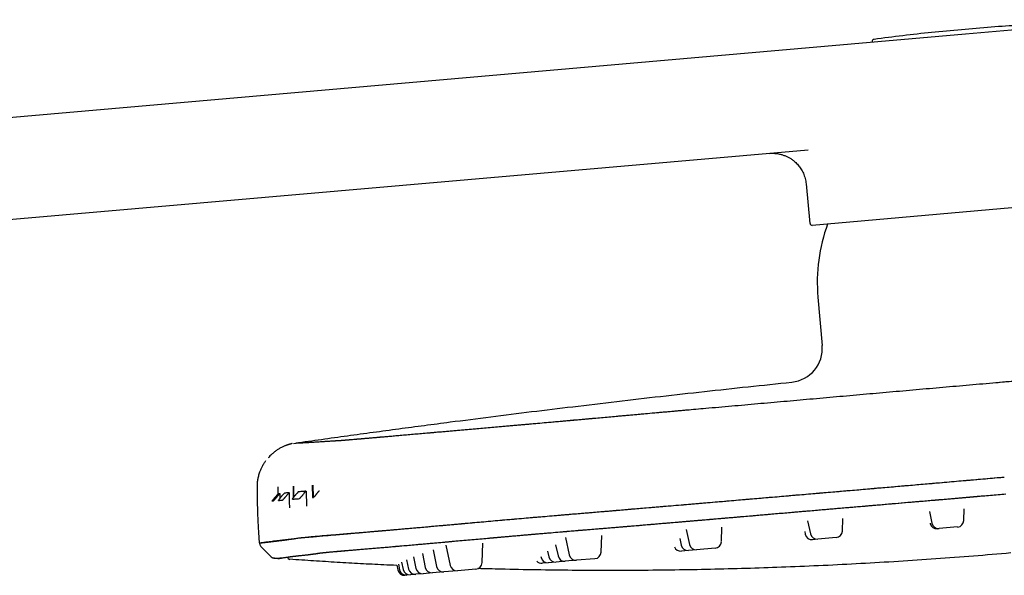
# Model space of a CAD drawing. Header units: millimetres. Extents: x 8 to 1894, y 12 to 2738.
# Tile 155 of 156: x 1639 to 1784, y 2656 to 2738. Entities that reach past the tile are written whole.
import ezdxf

# ---------------------------------------------------------------- set-up
doc = ezdxf.new("R2010")
doc.units = ezdxf.units.MM

msp = doc.modelspace()

# ---------------------------------------------------------------- linework, layer by layer
at = {"color": 7, "linetype": 'Continuous', "lineweight": 30}
for p, q in [((1778.28, 2736), (1802.32, 2738.1)), ((1465.78, 2708.66), (1778.28, 2736)), ((1778.22, 2736.65), (1773.31, 2736.22)), ((1783.13, 2737.08), (1778.22, 2736.65)), ((1764.58, 2734.88), (1764.58, 2734.8)), ((1755.14, 2718.91), (1464.1, 2693.45)), ((1754.86, 2713.91), (1755.42, 2708.09)), ((1805.37, 2712.17), (1755.74, 2707.82)), ((1756.59, 2697.26), (1757.21, 2690.15)), ((1782.77, 2684.68), (1782.78, 2684.68)), ((1679.45, 2675.73), (1679.72, 2675.78)), ((1682.21, 2669.59), (1682.25, 2667.74)), ((1682.37, 2667.75), (1682.34, 2669.59)), ((1677.19, 2668.32), (1677.02, 2668.12)), ((1677.23, 2668.11), (1677.42, 2668.34)), ((1678.1, 2668.4), (1677.95, 2668.22)), ((1678.57, 2668.21), (1678.79, 2668.46)), ((1678.79, 2668.46), (1678.79, 2668.47)), ((1680.13, 2668.58), (1680, 2668.42)), ((1681.04, 2668.4), (1681.28, 2668.68)), ((1681.28, 2668.68), (1681.31, 2668.69)), ((1681.31, 2668.69), (1681.36, 2666.48)), ((1682.25, 2667.74), (1682.37, 2667.75)), ((1772.99, 2665.7), (1773.36, 2663.97)), ((1778.05, 2664.38), (1778.11, 2666.11)), ((1755.07, 2664.34), (1755.48, 2662.4)), ((1760.18, 2662.82), (1760.25, 2664.69)), ((1773.09, 2664), (1773.1, 2663.95)), ((1777.14, 2663.42), (1774.42, 2663.18)), ((1724.7, 2659.71), (1724.78, 2662.15)), ((1737.21, 2663.05), (1737.68, 2660.85)), ((1742.38, 2661.26), (1742.46, 2663.38)), ((1754.65, 2662.75), (1754.73, 2662.34)), ((1774.42, 2663.18), (1774.17, 2663.16)), ((1701.86, 2660.76), (1702.5, 2657.77)), ((1707.19, 2658.18), (1707.29, 2661.03)), ((1718.01, 2660.8), (1718.36, 2659.16)), ((1719.46, 2661.85), (1720, 2659.3)), ((1736.26, 2661.7), (1736.47, 2660.74)), ((1756.55, 2661.62), (1755.8, 2661.55)), ((1759.27, 2661.85), (1756.55, 2661.62)), ((1674.74, 2660.43), (1676.2, 2658.97)), ((1688.09, 2660.02), (1688.65, 2660.07)), ((1698.4, 2659.49), (1698.83, 2657.45)), ((1699.98, 2660.06), (1700.5, 2657.59)), ((1715.83, 2659.09), (1715.87, 2658.94)), ((1716.81, 2659.88), (1716.99, 2659.04)), ((1737.53, 2659.95), (1736.51, 2659.86)), ((1738.75, 2660.06), (1737.53, 2659.95)), ((1741.47, 2660.3), (1738.75, 2660.06)), ((1676.56, 2658.83), (1676.51, 2658.82)), ((1676.56, 2658.83), (1677.21, 2658.78)), ((1694.63, 2657.78), (1694.78, 2657.09)), ((1694.87, 2657.94), (1695.04, 2657.12)), ((1695.35, 2658.22), (1695.58, 2657.16)), ((1696.09, 2658.59), (1696.38, 2657.23)), ((1697.1, 2659.01), (1697.46, 2657.33)), ((1716.93, 2658.15), (1716.05, 2658.07)), ((1718.06, 2658.25), (1716.93, 2658.15)), ((1719.43, 2658.37), (1718.06, 2658.25)), ((1721.07, 2658.51), (1719.43, 2658.37)), ((1723.79, 2658.75), (1721.07, 2658.51)), ((1696.11, 2656.33), (1695.84, 2656.31)), ((1696.64, 2656.37), (1696.11, 2656.33)), ((1697.44, 2656.45), (1696.64, 2656.37)), ((1698.53, 2656.54), (1697.44, 2656.45)), ((1699.9, 2656.66), (1698.53, 2656.54)), ((1701.57, 2656.81), (1699.9, 2656.66)), ((1703.56, 2656.98), (1701.57, 2656.81)), ((1706.28, 2657.22), (1703.56, 2656.98))]:
    msp.add_line(p, q, dxfattribs=at)
for centre, radius, start, end in [((1802.75, 2456.31), 281.45, 92.258, 93.9967), ((1802.75, 2456.31), 281.45, 96.0033, 97.742), ((1764.87, 2734.9), 0.3, 97.742, 185), ((1755.72, 2708.12), 0.3, 185.5, 275), ((1781.49, 2699.43), 25, 159.906, 185), ((1752.23, 2689.71), 5, 275.8935, 5), ((1802.6, 2670.16), 125.47, 180.3867, 180.8711), ((1819.51, 2670.74), 140.14, 180.5407, 181.2476), ((1820.14, 2670.76), 140.7, 180.5452, 181.2096), ((1804.64, 2670.23), 127.24, 180.852, 181.1818), ((1814.63, 2670.55), 135.85, 180.881, 181.8108), ((1774.08, 2664.15), 1, 192, 275), ((1774.33, 2664.18), 1, 192, 275), ((1777.05, 2664.41), 1, 275, 358), ((1755.71, 2662.55), 1, 192, 275), ((1756.46, 2662.61), 1, 192, 275), ((1759.18, 2662.85), 1, 275, 358), ((1736.42, 2660.86), 1, 201.1151, 275), ((1737.44, 2660.95), 1, 192, 275), ((1738.66, 2661.06), 1, 192, 275), ((1741.38, 2661.29), 1, 275, 358), ((1719.34, 2659.36), 1, 192, 275), ((1720.98, 2659.51), 1, 192, 275), ((1723.7, 2659.75), 1, 275, 358), ((1678.95, 2659.05), 0.4, 189.4345, 266.0961), ((1703.47, 2657.98), 1, 192, 275), ((1706.19, 2658.21), 1, 275, 358), ((1715.96, 2659.07), 1, 221.9797, 275), ((1716.84, 2659.15), 1, 192, 275), ((1717.97, 2659.24), 1, 192, 275), ((1695.76, 2657.3), 1, 192, 275), ((1696.02, 2657.32), 1, 192, 275), ((1696.55, 2657.37), 1, 192, 275), ((1697.36, 2657.44), 1, 192, 275), ((1698.44, 2657.54), 1, 192, 275), ((1699.81, 2657.66), 1, 192, 275), ((1701.48, 2657.8), 1, 192, 275)]:
    msp.add_arc(centre, radius, start, end, dxfattribs=at)
msp.add_ellipse((1682.08, 2668.21), major_axis=(-0.044, 0.497), ratio=0.996043, start_param=3.408672, end_param=3.696509, dxfattribs=at)
for points, knots in [([(1749.45, 2718.42), (1749.56, 2718.42), (1749.77, 2718.44), (1750.08, 2718.43), (1750.37, 2718.41), (1750.66, 2718.38), (1751, 2718.31), (1751.38, 2718.21), (1751.81, 2718.05), (1752.15, 2717.89), (1752.41, 2717.75), (1752.59, 2717.64), (1752.79, 2717.51), (1753, 2717.35), (1753.22, 2717.16), (1753.46, 2716.94), (1753.68, 2716.69), (1753.9, 2716.42), (1754.09, 2716.14), (1754.28, 2715.83), (1754.45, 2715.49), (1754.59, 2715.12), (1754.72, 2714.73), (1754.81, 2714.33), (1754.84, 2714.05), (1754.86, 2713.91)], [0, 0, 0, 0, 0.042388, 0.081852, 0.119571, 0.156408, 0.192237, 0.2506, 0.309611, 0.369159, 0.394789, 0.421382, 0.451559, 0.485469, 0.523078, 0.564317, 0.609075, 0.651003, 0.695358, 0.741963, 0.790601, 0.841022, 0.892939, 0.946043, 1, 1, 1, 1]), ([(1782.78, 2684.68), (1784.09, 2684.8), (1786.69, 2685.03), (1790.6, 2685.36), (1794.5, 2685.7), (1798.41, 2686.04), (1802.29, 2686.38), (1806.15, 2686.71), (1809.98, 2687.04), (1813.81, 2687.37), (1817.64, 2687.7), (1821.47, 2688.03), (1825.3, 2688.36), (1829.13, 2688.69), (1832.34, 2688.96), (1834.94, 2689.19), (1836.94, 2689.36), (1838.94, 2689.53), (1840.93, 2689.7), (1842.92, 2689.87), (1844.65, 2690.01), (1846.13, 2690.14), (1847.35, 2690.24), (1848.55, 2690.35), (1849.75, 2690.45), (1850.94, 2690.55), (1852.12, 2690.65), (1853.32, 2690.76), (1854.54, 2690.86), (1855.79, 2690.97), (1857.01, 2691.08), (1858.21, 2691.18), (1859.41, 2691.29), (1860.61, 2691.39), (1861.8, 2691.5), (1862.97, 2691.6), (1864.1, 2691.7), (1865.21, 2691.8), (1866.27, 2691.89), (1867.28, 2691.98), (1868.23, 2692.06), (1869.15, 2692.14), (1870.04, 2692.22), (1870.91, 2692.3), (1871.75, 2692.37), (1872.58, 2692.44), (1873.36, 2692.51), (1874.1, 2692.58), (1874.81, 2692.64), (1875.45, 2692.69), (1876.04, 2692.75), (1876.58, 2692.79), (1877.07, 2692.84), (1877.52, 2692.88), (1877.94, 2692.92), (1878.32, 2692.95), (1878.66, 2692.98), (1878.96, 2693.01), (1879.21, 2693.04), (1879.41, 2693.06), (1879.59, 2693.08), (1879.75, 2693.1), (1879.89, 2693.12), (1880.03, 2693.13), (1880.32, 2693.17), (1880.77, 2693.22), (1881.3, 2693.28), (1881.81, 2693.34), (1882.29, 2693.39), (1882.74, 2693.44), (1883.19, 2693.48), (1883.62, 2693.53), (1884.03, 2693.58), (1884.28, 2693.61), (1884.4, 2693.63)], [0, 0, 0, 0, 0.021081, 0.042158, 0.063234, 0.084312, 0.105396, 0.126113, 0.146841, 0.167586, 0.188354, 0.209143, 0.22995, 0.250768, 0.271588, 0.282493, 0.293399, 0.304304, 0.315211, 0.326121, 0.337034, 0.343792, 0.350541, 0.35728, 0.364012, 0.370744, 0.377484, 0.384242, 0.391687, 0.399135, 0.406573, 0.41399, 0.421381, 0.429206, 0.437027, 0.444853, 0.452692, 0.460555, 0.468441, 0.475888, 0.483334, 0.490769, 0.498179, 0.505563, 0.513386, 0.521212, 0.529048, 0.536904, 0.544787, 0.552671, 0.560085, 0.567474, 0.574828, 0.582138, 0.589403, 0.597081, 0.604742, 0.612395, 0.620047, 0.627707, 0.635378, 0.644433, 0.653499, 0.662568, 0.671635, 0.706084, 0.74053, 0.774971, 0.809408, 0.843842, 0.878273, 0.918851, 0.959429, 1, 1, 1, 1]), ([(1782.78, 2684.68), (1783.62, 2684.76), (1785.29, 2684.9), (1787.76, 2685.12), (1790.19, 2685.33), (1792.58, 2685.54), (1794.91, 2685.74), (1797.19, 2685.94), (1799.4, 2686.13), (1801.58, 2686.31), (1803.73, 2686.5), (1805.85, 2686.68), (1807.94, 2686.86), (1809.98, 2687.04), (1811.98, 2687.21), (1813.94, 2687.38), (1815.86, 2687.55), (1817.25, 2687.67), (1818.16, 2687.74), (1818.61, 2687.78), (1819.09, 2687.82), (1819.6, 2687.87), (1820.12, 2687.91), (1820.87, 2687.98), (1821.84, 2688.06), (1823.33, 2688.19), (1825.11, 2688.34), (1827.08, 2688.51), (1828.93, 2688.67), (1830.68, 2688.82), (1832.38, 2688.97), (1834.05, 2689.11), (1835.69, 2689.25), (1837.28, 2689.38), (1838.84, 2689.52), (1840.3, 2689.64), (1841.66, 2689.76), (1842.89, 2689.86), (1843.72, 2689.93), (1844.16, 2689.97), (1844.29, 2689.98), (1844.41, 2689.99), (1844.53, 2690), (1844.65, 2690.01), (1844.77, 2690.02), (1845.36, 2690.07), (1846.4, 2690.16), (1847.88, 2690.29), (1849.32, 2690.41), (1850.73, 2690.53), (1852.09, 2690.65), (1853.28, 2690.75), (1854.29, 2690.84), (1855.14, 2690.91), (1855.99, 2690.99), (1856.84, 2691.06), (1857.71, 2691.14), (1858.57, 2691.21), (1859.56, 2691.3), (1860.67, 2691.4), (1861.87, 2691.5), (1863.03, 2691.6), (1864.16, 2691.7), (1865.25, 2691.8), (1866.29, 2691.89), (1867.28, 2691.98), (1868.22, 2692.06), (1869.13, 2692.14), (1870.01, 2692.22), (1870.87, 2692.29), (1871.72, 2692.37), (1872.54, 2692.44), (1873.32, 2692.51), (1874.06, 2692.57), (1874.76, 2692.63), (1875.39, 2692.69), (1875.95, 2692.74), (1876.46, 2692.78), (1876.83, 2692.82), (1877.1, 2692.84), (1877.27, 2692.86), (1877.44, 2692.87), (1877.6, 2692.89), (1877.75, 2692.9), (1877.99, 2692.92), (1878.29, 2692.95), (1878.63, 2692.98), (1878.89, 2693.01), (1879.09, 2693.03), (1879.25, 2693.04), (1879.35, 2693.05), (1879.41, 2693.06), (1879.43, 2693.06), (1879.43, 2693.06), (1879.44, 2693.06), (1879.45, 2693.06), (1879.45, 2693.06), (1879.47, 2693.07), (1879.49, 2693.07), (1879.52, 2693.07), (1879.55, 2693.08), (1879.58, 2693.08), (1879.63, 2693.08), (1879.67, 2693.09), (1879.72, 2693.1), (1879.77, 2693.1), (1879.83, 2693.11), (1879.88, 2693.12), (1879.95, 2693.12), (1880.01, 2693.13), (1880.07, 2693.14), (1880.11, 2693.14), (1880.13, 2693.15), (1880.14, 2693.15), (1880.15, 2693.15), (1880.15, 2693.15), (1880.16, 2693.15), (1880.17, 2693.15), (1880.36, 2693.17), (1880.72, 2693.22), (1881.25, 2693.28), (1881.76, 2693.33), (1882.21, 2693.38), (1882.48, 2693.41), (1882.59, 2693.42)], [0, 0, 0, 0, 0.016297, 0.032315, 0.048055, 0.063516, 0.078698, 0.093339, 0.10771, 0.121812, 0.135645, 0.149483, 0.16304, 0.176316, 0.189313, 0.202033, 0.214477, 0.226649, 0.229284, 0.232212, 0.235385, 0.238761, 0.242137, 0.245496, 0.253347, 0.261103, 0.274718, 0.288032, 0.299667, 0.311065, 0.322226, 0.333152, 0.343842, 0.354297, 0.364515, 0.374495, 0.38308, 0.391479, 0.398717, 0.39952, 0.400322, 0.401122, 0.40192, 0.402716, 0.40351, 0.404303, 0.414374, 0.424259, 0.433966, 0.443501, 0.452874, 0.462096, 0.468227, 0.474295, 0.480305, 0.486461, 0.492913, 0.499413, 0.505872, 0.515391, 0.524836, 0.534221, 0.543563, 0.552877, 0.562178, 0.570947, 0.579726, 0.588525, 0.597353, 0.606219, 0.615604, 0.624958, 0.634291, 0.643612, 0.652932, 0.662261, 0.670486, 0.678732, 0.687009, 0.69027, 0.693537, 0.696811, 0.700091, 0.70338, 0.706676, 0.715619, 0.724662, 0.733815, 0.739922, 0.746086, 0.751559, 0.753983, 0.754301, 0.754619, 0.754938, 0.755256, 0.755575, 0.755894, 0.757263, 0.758962, 0.760993, 0.763355, 0.766049, 0.769074, 0.772432, 0.776045, 0.779977, 0.784229, 0.788801, 0.79309, 0.797627, 0.801825, 0.802308, 0.802794, 0.803282, 0.803772, 0.804265, 0.804761, 0.805258, 0.845584, 0.886198, 0.927076, 0.968194, 1, 1, 1, 1]), ([(1679.72, 2675.78), (1681, 2675.96), (1683.55, 2676.32), (1687.37, 2676.85), (1691.16, 2677.37), (1694.94, 2677.88), (1698.71, 2678.38), (1703.22, 2678.97), (1708.48, 2679.65), (1714.48, 2680.4), (1720.66, 2681.15), (1726.98, 2681.9), (1733.44, 2682.65), (1739.88, 2683.37), (1746.31, 2684.07), (1750.6, 2684.51), (1752.74, 2684.74)], [0, 0, 0, 0, 0.0527687, 0.1050761, 0.157056, 0.2088424, 0.2605694, 0.3123708, 0.3942075, 0.4765662, 0.5592159, 0.6478246, 0.7362144, 0.8242923, 0.9121773, 1, 1, 1, 1]), ([(1679.72, 2675.78), (1679.72, 2675.78), (1679.73, 2675.78), (1679.8, 2675.78), (1679.91, 2675.78), (1680.07, 2675.79), (1680.28, 2675.8), (1680.52, 2675.81), (1680.81, 2675.83), (1681.14, 2675.84), (1681.49, 2675.86), (1681.88, 2675.88), (1682.28, 2675.91), (1682.71, 2675.94), (1683.18, 2675.97), (1683.68, 2676), (1684.22, 2676.04), (1684.77, 2676.07), (1685.24, 2676.1), (1685.52, 2676.12), (1685.64, 2676.12), (1685.77, 2676.13), (1685.9, 2676.14), (1686.05, 2676.15), (1686.22, 2676.16), (1686.43, 2676.17), (1686.68, 2676.19), (1686.96, 2676.21), (1687.29, 2676.24), (1687.66, 2676.27), (1688.09, 2676.31), (1688.57, 2676.35), (1689.1, 2676.39), (1689.68, 2676.44), (1690.3, 2676.5), (1690.96, 2676.55), (1691.65, 2676.61), (1692.36, 2676.68), (1693.1, 2676.74), (1693.88, 2676.81), (1694.71, 2676.88), (1695.6, 2676.96), (1696.54, 2677.04), (1697.52, 2677.13), (1698.54, 2677.22), (1699.6, 2677.31), (1700.67, 2677.4), (1701.74, 2677.49), (1702.82, 2677.59), (1703.92, 2677.68), (1705.05, 2677.78), (1706.16, 2677.88), (1707.27, 2677.98), (1708.35, 2678.07), (1709.46, 2678.17), (1710.59, 2678.27), (1711.73, 2678.37), (1712.89, 2678.47), (1714.09, 2678.58), (1715.35, 2678.69), (1716.67, 2678.81), (1718, 2678.92), (1719.33, 2679.04), (1720.95, 2679.19), (1722.84, 2679.36), (1725, 2679.55), (1727.17, 2679.75), (1729.35, 2679.94), (1731.74, 2680.16), (1734.37, 2680.39), (1737.22, 2680.65), (1740.4, 2680.93), (1743.9, 2681.24), (1747.73, 2681.58), (1751.56, 2681.92), (1755.42, 2682.26), (1759.31, 2682.61), (1763.22, 2682.96), (1767.13, 2683.3), (1771.04, 2683.65), (1774.95, 2684), (1778.87, 2684.34), (1781.48, 2684.57), (1782.78, 2684.68)], [0, 0, 0, 0, 0.031051, 0.062105, 0.093161, 0.124219, 0.155279, 0.185783, 0.216288, 0.246792, 0.277293, 0.304524, 0.331755, 0.358987, 0.386221, 0.413458, 0.440697, 0.467941, 0.495188, 0.50097, 0.506753, 0.512536, 0.518315, 0.524088, 0.529851, 0.535277, 0.5407, 0.546123, 0.551553, 0.556995, 0.562787, 0.568618, 0.574485, 0.58038, 0.586295, 0.592224, 0.597806, 0.603369, 0.608921, 0.614466, 0.62001, 0.625897, 0.631807, 0.637735, 0.643672, 0.649607, 0.65553, 0.661097, 0.66665, 0.672195, 0.677737, 0.683283, 0.688332, 0.693398, 0.698478, 0.703566, 0.708655, 0.713739, 0.718811, 0.724379, 0.729944, 0.735514, 0.741093, 0.74668, 0.755608, 0.764534, 0.773457, 0.782379, 0.791302, 0.802986, 0.81467, 0.826353, 0.841992, 0.857619, 0.873229, 0.888822, 0.90472, 0.920609, 0.936491, 0.952368, 0.968244, 0.98412, 1, 1, 1, 1]), ([(1679.72, 2675.78), (1679.72, 2675.78), (1679.72, 2675.78), (1679.74, 2675.78), (1679.76, 2675.78), (1679.8, 2675.78), (1679.84, 2675.78), (1679.89, 2675.79), (1679.95, 2675.79), (1680.02, 2675.79), (1680.1, 2675.79), (1680.19, 2675.8), (1680.28, 2675.8), (1680.37, 2675.81), (1680.47, 2675.81), (1680.58, 2675.82), (1680.69, 2675.82), (1680.8, 2675.83), (1680.91, 2675.83), (1681, 2675.84), (1681.06, 2675.84), (1681.1, 2675.84), (1681.11, 2675.84), (1681.12, 2675.84), (1681.13, 2675.84), (1681.14, 2675.84), (1681.15, 2675.84), (1681.18, 2675.85), (1681.3, 2675.85), (1681.52, 2675.86), (1681.85, 2675.88), (1682.21, 2675.9), (1682.6, 2675.93), (1683.02, 2675.96), (1683.48, 2675.99), (1683.98, 2676.02), (1684.49, 2676.06), (1684.91, 2676.08), (1685.19, 2676.1), (1685.31, 2676.11), (1685.36, 2676.11), (1685.37, 2676.11), (1685.38, 2676.11), (1685.38, 2676.11), (1685.39, 2676.11), (1685.39, 2676.11), (1685.4, 2676.11), (1685.43, 2676.11), (1685.48, 2676.12), (1685.55, 2676.12), (1685.62, 2676.12), (1685.69, 2676.13), (1685.75, 2676.13), (1685.81, 2676.13), (1685.86, 2676.14), (1685.91, 2676.14), (1685.95, 2676.14), (1685.99, 2676.14), (1686.02, 2676.14), (1686.06, 2676.15), (1686.08, 2676.15), (1686.11, 2676.15), (1686.12, 2676.15), (1686.14, 2676.15), (1686.16, 2676.15), (1686.19, 2676.15), (1686.23, 2676.16), (1686.34, 2676.16), (1686.48, 2676.17), (1686.64, 2676.19), (1686.76, 2676.2), (1686.89, 2676.21), (1687.04, 2676.22), (1687.18, 2676.23), (1687.34, 2676.24), (1687.51, 2676.26), (1687.76, 2676.28), (1688.12, 2676.31), (1688.61, 2676.35), (1689.15, 2676.4), (1689.73, 2676.45), (1690.35, 2676.5), (1691, 2676.56), (1691.68, 2676.62), (1692.39, 2676.68), (1693.13, 2676.74), (1693.91, 2676.81), (1694.74, 2676.88), (1695.62, 2676.96), (1696.56, 2677.04), (1697.53, 2677.13), (1698.53, 2677.21), (1699.57, 2677.3), (1700.62, 2677.4), (1701.68, 2677.49), (1702.75, 2677.58), (1703.86, 2677.68), (1705, 2677.78), (1706.13, 2677.88), (1707.25, 2677.98), (1708.33, 2678.07), (1709.41, 2678.16), (1710.49, 2678.26), (1711.59, 2678.36), (1712.72, 2678.46), (1713.89, 2678.56), (1715.09, 2678.67), (1716.33, 2678.78), (1717.45, 2678.88), (1718.45, 2678.97), (1719.28, 2679.04), (1719.86, 2679.09), (1720.18, 2679.12), (1720.28, 2679.13), (1720.38, 2679.14), (1720.49, 2679.15), (1720.59, 2679.16), (1720.97, 2679.19), (1721.65, 2679.25), (1722.65, 2679.34), (1723.68, 2679.44), (1724.75, 2679.53), (1725.85, 2679.63), (1726.98, 2679.73), (1728.15, 2679.84), (1729.35, 2679.94), (1730.59, 2680.06), (1731.87, 2680.17), (1733.18, 2680.29), (1734.53, 2680.41), (1735.69, 2680.51), (1736.64, 2680.6), (1737.21, 2680.65), (1737.54, 2680.68), (1737.63, 2680.68)], [0, 0, 0, 0, 0.01731, 0.0344, 0.051272, 0.067924, 0.084356, 0.100568, 0.11656, 0.133897, 0.150967, 0.16777, 0.184305, 0.200573, 0.216572, 0.232305, 0.24777, 0.26297, 0.277905, 0.286973, 0.295942, 0.297062, 0.298181, 0.299298, 0.300414, 0.301528, 0.302641, 0.303807, 0.311109, 0.340662, 0.371056, 0.401316, 0.431445, 0.461443, 0.491299, 0.523961, 0.556416, 0.58479, 0.597216, 0.602671, 0.605069, 0.605338, 0.605607, 0.605876, 0.606145, 0.606414, 0.606683, 0.606952, 0.611324, 0.61544, 0.619299, 0.622902, 0.626248, 0.629339, 0.632174, 0.634607, 0.636815, 0.638797, 0.640554, 0.642085, 0.643391, 0.644471, 0.644792, 0.645532, 0.646437, 0.64734, 0.648242, 0.651768, 0.658006, 0.661143, 0.664262, 0.667364, 0.67045, 0.673521, 0.676577, 0.679619, 0.682647, 0.689943, 0.697194, 0.704409, 0.711596, 0.718764, 0.725921, 0.732665, 0.739413, 0.74617, 0.752944, 0.75974, 0.766945, 0.774122, 0.781277, 0.788421, 0.795561, 0.802709, 0.809463, 0.816243, 0.823057, 0.829916, 0.836831, 0.843169, 0.849396, 0.85533, 0.861262, 0.867264, 0.873332, 0.879471, 0.885852, 0.892318, 0.898872, 0.903248, 0.907665, 0.911587, 0.912103, 0.91262, 0.913137, 0.913655, 0.914173, 0.914692, 0.919522, 0.924543, 0.929755, 0.935159, 0.940755, 0.946437, 0.952303, 0.958353, 0.964587, 0.971003, 0.977602, 0.984384, 0.991358, 0.995027, 0.99862, 1, 1, 1, 1]), ([(1679.24, 2675.69), (1679.23, 2675.69), (1679.21, 2675.68), (1679.18, 2675.67), (1679.13, 2675.66), (1679.07, 2675.65), (1679.02, 2675.63), (1678.96, 2675.62), (1678.89, 2675.6), (1678.83, 2675.58), (1678.76, 2675.56), (1678.68, 2675.54), (1678.61, 2675.51), (1678.55, 2675.49), (1678.51, 2675.48), (1678.44, 2675.46), (1678.35, 2675.42), (1678.23, 2675.37), (1678.06, 2675.3), (1677.87, 2675.22), (1677.66, 2675.11), (1677.38, 2674.97), (1677.05, 2674.76), (1676.73, 2674.53), (1676.48, 2674.33), (1676.29, 2674.16), (1676.08, 2673.97), (1675.89, 2673.78), (1675.78, 2673.64), (1675.73, 2673.59)], [0, 0, 0, 0, 0.034715, 0.109355, 0.177029, 0.237764, 0.291602, 0.338599, 0.378843, 0.412474, 0.439738, 0.461099, 0.477531, 0.484541, 0.491232, 0.500218, 0.513825, 0.534611, 0.561343, 0.594104, 0.629525, 0.665072, 0.735159, 0.805453, 0.841995, 0.878946, 0.920331, 0.967136, 1, 1, 1, 1]), ([(1674.13, 2669.3), (1674.13, 2669.48), (1674.14, 2669.84), (1674.21, 2670.4), (1674.32, 2670.96), (1674.48, 2671.48), (1674.67, 2671.96), (1674.88, 2672.39), (1675.12, 2672.81), (1675.31, 2673.07), (1675.4, 2673.2)], [0, 0, 0, 0, 0.129811, 0.26328, 0.400054, 0.539708, 0.653195, 0.767939, 0.883645, 1, 1, 1, 1]), ([(1680.38, 2661.82), (1680.39, 2661.82), (1680.4, 2661.82), (1680.42, 2661.83), (1680.43, 2661.83), (1680.43, 2661.83), (1680.44, 2661.83), (1680.44, 2661.83), (1680.44, 2661.83), (1680.44, 2661.83), (1680.45, 2661.83), (1680.45, 2661.83), (1680.46, 2661.83), (1680.47, 2661.83), (1680.48, 2661.83), (1680.49, 2661.84), (1680.51, 2661.84), (1680.54, 2661.84), (1680.57, 2661.84), (1680.6, 2661.85), (1680.64, 2661.85), (1680.69, 2661.85), (1680.76, 2661.86), (1680.83, 2661.87), (1680.92, 2661.87), (1681.02, 2661.88), (1681.14, 2661.89), (1681.27, 2661.9), (1681.43, 2661.92), (1681.6, 2661.93), (1681.79, 2661.95), (1681.99, 2661.97), (1682.21, 2661.98), (1682.44, 2662), (1682.7, 2662.03), (1682.98, 2662.05), (1683.28, 2662.08), (1683.61, 2662.11), (1683.95, 2662.14), (1684.33, 2662.17), (1684.73, 2662.2), (1685.17, 2662.24), (1685.66, 2662.28), (1686.2, 2662.33), (1686.78, 2662.38), (1687.4, 2662.43), (1688.06, 2662.49), (1688.75, 2662.55), (1689.44, 2662.61), (1690.14, 2662.67), (1690.79, 2662.73), (1691.39, 2662.78), (1691.9, 2662.82), (1692.25, 2662.86), (1692.45, 2662.87), (1692.51, 2662.88), (1692.56, 2662.88), (1692.62, 2662.89), (1692.67, 2662.89), (1692.73, 2662.9), (1693.07, 2662.93), (1693.71, 2662.98), (1694.67, 2663.07), (1695.63, 2663.15), (1696.61, 2663.24), (1697.6, 2663.32), (1698.59, 2663.41), (1699.6, 2663.5), (1700.62, 2663.59), (1701.65, 2663.68), (1702.57, 2663.76), (1703.37, 2663.84), (1703.88, 2663.88), (1704.23, 2663.91), (1704.41, 2663.93), (1704.58, 2663.95), (1704.76, 2663.96), (1704.94, 2663.98), (1705.5, 2664.03), (1706.45, 2664.11), (1707.8, 2664.23), (1709.17, 2664.35), (1710.55, 2664.48), (1711.95, 2664.6), (1713.29, 2664.71), (1714.59, 2664.83), (1715.84, 2664.93), (1717.22, 2665.05), (1718.26, 2665.14), (1718.96, 2665.2), (1719.18, 2665.22), (1719.39, 2665.24), (1719.61, 2665.25), (1719.83, 2665.27), (1720.65, 2665.34), (1722.08, 2665.46), (1724.12, 2665.63), (1726.16, 2665.81), (1728.18, 2665.98), (1730.19, 2666.15), (1732.57, 2666.35), (1735.31, 2666.58), (1738.41, 2666.84), (1741.37, 2667.09), (1744.2, 2667.33), (1746.9, 2667.57), (1749.58, 2667.79), (1752.24, 2668.02), (1754.86, 2668.25), (1757.46, 2668.47), (1760.05, 2668.69), (1762.62, 2668.91), (1765.17, 2669.13), (1767.69, 2669.35), (1770.19, 2669.57), (1772.8, 2669.79), (1775.53, 2670.03), (1778.38, 2670.28), (1781.2, 2670.53), (1783.07, 2670.69), (1784, 2670.77)], [0, 0, 0, 0, 0.001355, 0.003648, 0.003905, 0.004161, 0.004417, 0.004673, 0.004929, 0.005185, 0.00544, 0.005615, 0.006096, 0.006842, 0.007726, 0.008818, 0.010119, 0.011955, 0.01409, 0.016526, 0.019261, 0.022296, 0.026052, 0.030184, 0.034693, 0.039582, 0.044848, 0.05039, 0.056298, 0.062572, 0.069211, 0.075131, 0.081314, 0.08776, 0.094468, 0.101438, 0.108671, 0.115731, 0.123025, 0.130553, 0.138317, 0.146318, 0.155062, 0.164074, 0.173352, 0.182894, 0.192697, 0.20276, 0.211826, 0.221087, 0.230543, 0.236892, 0.243326, 0.249061, 0.249709, 0.250358, 0.251007, 0.251658, 0.252309, 0.252961, 0.253614, 0.264418, 0.275069, 0.28557, 0.29592, 0.306116, 0.316156, 0.326039, 0.33602, 0.345833, 0.35548, 0.361758, 0.367965, 0.369579, 0.371188, 0.372792, 0.374392, 0.375987, 0.377577, 0.389464, 0.401297, 0.413073, 0.424789, 0.436441, 0.448025, 0.458163, 0.468249, 0.478288, 0.491471, 0.493191, 0.49491, 0.496628, 0.498344, 0.500059, 0.501773, 0.517938, 0.534, 0.549963, 0.565832, 0.581614, 0.597306, 0.62177, 0.645972, 0.669915, 0.69111, 0.71216, 0.733045, 0.753712, 0.774122, 0.794312, 0.814354, 0.834304, 0.854125, 0.873739, 0.893083, 0.912173, 0.934433, 0.956513, 0.978391, 1, 1, 1, 1]), ([(1681.64, 2661.96), (1681.71, 2661.97), (1681.88, 2661.99), (1682.21, 2662.02), (1682.62, 2662.05), (1683.07, 2662.09), (1683.56, 2662.13), (1684.09, 2662.17), (1684.68, 2662.22), (1685.32, 2662.27), (1686.01, 2662.33), (1686.73, 2662.39), (1687.5, 2662.45), (1688.29, 2662.52), (1689.11, 2662.59), (1689.93, 2662.66), (1690.79, 2662.73), (1691.68, 2662.81), (1692.62, 2662.89), (1693.62, 2662.97), (1694.66, 2663.07), (1695.74, 2663.16), (1696.86, 2663.26), (1698.01, 2663.36), (1699.16, 2663.46), (1700.32, 2663.57), (1701.48, 2663.67), (1702.66, 2663.77), (1703.86, 2663.88), (1705.11, 2663.99), (1706.4, 2664.11), (1707.73, 2664.23), (1709.09, 2664.35), (1710.48, 2664.47), (1711.89, 2664.59), (1713.29, 2664.72), (1714.68, 2664.84), (1716.06, 2664.95), (1717.44, 2665.07), (1718.83, 2665.19), (1720.5, 2665.33), (1722.44, 2665.49), (1724.66, 2665.68), (1726.89, 2665.86), (1729.12, 2666.05), (1731.57, 2666.26), (1734.26, 2666.49), (1737.18, 2666.73), (1740.43, 2667.01), (1744.02, 2667.32), (1747.95, 2667.66), (1751.88, 2668), (1755.84, 2668.34), (1759.83, 2668.68), (1763.86, 2669.03), (1767.88, 2669.37), (1771.91, 2669.72), (1775.94, 2670.07), (1779.97, 2670.42), (1782.66, 2670.65), (1784, 2670.77)], [0, 0, 0, 0, 0.007237, 0.019074, 0.030877, 0.042657, 0.054423, 0.066185, 0.078673, 0.091189, 0.103732, 0.1163, 0.128894, 0.141503, 0.153355, 0.16517, 0.176958, 0.188729, 0.200491, 0.212971, 0.225471, 0.237997, 0.250551, 0.26314, 0.275762, 0.287632, 0.299462, 0.311259, 0.323034, 0.334795, 0.347264, 0.359745, 0.37225, 0.384793, 0.397387, 0.410047, 0.421971, 0.433851, 0.445693, 0.457501, 0.469275, 0.488009, 0.506704, 0.525368, 0.544002, 0.562622, 0.587007, 0.611407, 0.635816, 0.6685, 0.701179, 0.733855, 0.76653, 0.799877, 0.833228, 0.866581, 0.899936, 0.933292, 0.966647, 1, 1, 1, 1]), ([(1674.45, 2661.06), (1674.4, 2661.75), (1674.31, 2663.12), (1674.22, 2665.18), (1674.15, 2667.24), (1674.14, 2668.61), (1674.13, 2669.3)], [0, 0, 0, 0, 0.249999, 0.499992, 0.749983, 1, 1, 1, 1]), ([(1674.19, 2669.3), (1674.17, 2669.3), (1674.14, 2669.3), (1674.14, 2669.3), (1674.14, 2669.3)], [0, 0, 0, 0, 0.495751, 1, 1, 1, 1]), ([(1676.3, 2667.24), (1676.3, 2667.25), (1676.3, 2667.25), (1676.3, 2667.25), (1676.31, 2667.26), (1676.33, 2667.28), (1676.35, 2667.31), (1676.38, 2667.35), (1676.43, 2667.41), (1676.48, 2667.47), (1676.51, 2667.51), (1676.55, 2667.55), (1676.58, 2667.59), (1676.62, 2667.63), (1676.65, 2667.68), (1676.69, 2667.72), (1676.74, 2667.77), (1676.78, 2667.83), (1676.85, 2667.91), (1676.93, 2668), (1676.99, 2668.08), (1677.02, 2668.12)], [0, 0, 0, 0, 0.006174, 0.036945, 0.092822, 0.136257, 0.180864, 0.22681, 0.347847, 0.391727, 0.437444, 0.485024, 0.522646, 0.562382, 0.604247, 0.648255, 0.694416, 0.742717, 0.807882, 0.893643, 1, 1, 1, 1]), ([(1677.23, 2668.11), (1677.2, 2668.07), (1677.14, 2668), (1677.06, 2667.91), (1676.99, 2667.83), (1676.94, 2667.77), (1676.89, 2667.71), (1676.85, 2667.66), (1676.8, 2667.61), (1676.77, 2667.56), (1676.73, 2667.52), (1676.69, 2667.48), (1676.64, 2667.42), (1676.6, 2667.37), (1676.56, 2667.32), (1676.54, 2667.3), (1676.52, 2667.28), (1676.51, 2667.27), (1676.5, 2667.26), (1676.5, 2667.26), (1676.5, 2667.26), (1676.5, 2667.26), (1676.5, 2667.26)], [0, 0, 0, 0, 0.100508, 0.183837, 0.249989, 0.305672, 0.358452, 0.408329, 0.455322, 0.499458, 0.545458, 0.589667, 0.632111, 0.749266, 0.79361, 0.836686, 0.878649, 0.947129, 0.976728, 0.989681, 0.995369, 1, 1, 1, 1]), ([(1677.19, 2668.32), (1677.22, 2668.32), (1677.27, 2668.32), (1677.37, 2668.33), (1677.42, 2668.34)], [0, 0, 0, 0, 0.499788, 1, 1, 1, 1]), ([(1677.22, 2667.32), (1677.22, 2667.32), (1677.22, 2667.32), (1677.22, 2667.32), (1677.22, 2667.32), (1677.22, 2667.32), (1677.22, 2667.33), (1677.22, 2667.33), (1677.23, 2667.35), (1677.25, 2667.37), (1677.27, 2667.39), (1677.3, 2667.43), (1677.35, 2667.49), (1677.4, 2667.55), (1677.43, 2667.6), (1677.47, 2667.64), (1677.5, 2667.68), (1677.53, 2667.72), (1677.57, 2667.77), (1677.61, 2667.82), (1677.65, 2667.87), (1677.7, 2667.93), (1677.76, 2668), (1677.85, 2668.1), (1677.91, 2668.18), (1677.95, 2668.22)], [0, 0, 0, 0, 0.003439, 0.006721, 0.011882, 0.021112, 0.037648, 0.067392, 0.121444, 0.163502, 0.206738, 0.25132, 0.368287, 0.410797, 0.455134, 0.501323, 0.537542, 0.575893, 0.616392, 0.659051, 0.703879, 0.75086, 0.810013, 0.893062, 1, 1, 1, 1]), ([(1678.57, 2668.21), (1678.54, 2668.17), (1678.48, 2668.1), (1678.4, 2668.01), (1678.34, 2667.93), (1678.28, 2667.87), (1678.24, 2667.81), (1678.19, 2667.76), (1678.15, 2667.71), (1678.11, 2667.67), (1678.07, 2667.63), (1678.04, 2667.59), (1677.99, 2667.53), (1677.94, 2667.48), (1677.9, 2667.44), (1677.88, 2667.42), (1677.86, 2667.4), (1677.85, 2667.38), (1677.84, 2667.38), (1677.84, 2667.38), (1677.84, 2667.38), (1677.84, 2667.38), (1677.84, 2667.38)], [0, 0, 0, 0, 0.098367, 0.181709, 0.250032, 0.305499, 0.358165, 0.408031, 0.455119, 0.499457, 0.545349, 0.589495, 0.631923, 0.749315, 0.793557, 0.836576, 0.878522, 0.947048, 0.976687, 0.98966, 0.995358, 1, 1, 1, 1]), ([(1678.79, 2668.46), (1678.66, 2668.45), (1678.41, 2668.43), (1678.2, 2668.41), (1678.1, 2668.4)], [0, 0, 0, 0, 0.500211, 1, 1, 1, 1]), ([(1679.28, 2667.5), (1679.28, 2667.5), (1679.28, 2667.5), (1679.28, 2667.5), (1679.28, 2667.5), (1679.28, 2667.5), (1679.28, 2667.51), (1679.28, 2667.51), (1679.28, 2667.53), (1679.3, 2667.55), (1679.32, 2667.57), (1679.35, 2667.62), (1679.39, 2667.68), (1679.44, 2667.74), (1679.48, 2667.79), (1679.52, 2667.84), (1679.56, 2667.89), (1679.62, 2667.96), (1679.68, 2668.04), (1679.74, 2668.11), (1679.79, 2668.17), (1679.84, 2668.24), (1679.91, 2668.32), (1679.97, 2668.39), (1680, 2668.42)], [0, 0, 0, 0, 0.0034277, 0.0067014, 0.0118503, 0.0210594, 0.0375599, 0.0672496, 0.1212446, 0.1633038, 0.2065852, 0.2512606, 0.367995, 0.4105306, 0.4549434, 0.5012585, 0.5560771, 0.6159185, 0.6808221, 0.7507902, 0.7880436, 0.8419982, 0.9126518, 1, 1, 1, 1]), ([(1681.28, 2668.68), (1681.08, 2668.67), (1680.67, 2668.63), (1680.31, 2668.6), (1680.13, 2668.58)], [0, 0, 0, 0, 0.500385, 1, 1, 1, 1]), ([(1681.04, 2668.4), (1681, 2668.35), (1680.92, 2668.26), (1680.82, 2668.14), (1680.75, 2668.06), (1680.69, 2667.99), (1680.64, 2667.93), (1680.59, 2667.88), (1680.55, 2667.84), (1680.52, 2667.8), (1680.46, 2667.74), (1680.42, 2667.69), (1680.38, 2667.65), (1680.36, 2667.63), (1680.34, 2667.61), (1680.32, 2667.6), (1680.31, 2667.6), (1680.31, 2667.59), (1680.31, 2667.59), (1680.31, 2667.59), (1680.31, 2667.59)], [0, 0, 0, 0, 0.139989, 0.250007, 0.318675, 0.383106, 0.443326, 0.499386, 0.545179, 0.589271, 0.63169, 0.749331, 0.793475, 0.836443, 0.878377, 0.946959, 0.976643, 0.989638, 0.995346, 1, 1, 1, 1]), ([(1682.54, 2667.79), (1682.54, 2667.79), (1682.54, 2667.79), (1682.54, 2667.79), (1682.54, 2667.79), (1682.54, 2667.79), (1682.54, 2667.79), (1682.54, 2667.79), (1682.53, 2667.79), (1682.53, 2667.79), (1682.53, 2667.79), (1682.53, 2667.8), (1682.53, 2667.81), (1682.54, 2667.84), (1682.55, 2667.86), (1682.58, 2667.91), (1682.62, 2667.97), (1682.67, 2668.03), (1682.69, 2668.07), (1682.72, 2668.1), (1682.75, 2668.14), (1682.78, 2668.19), (1682.83, 2668.25), (1682.87, 2668.31), (1682.93, 2668.37), (1682.97, 2668.43), (1683.02, 2668.49), (1683.05, 2668.53), (1683.1, 2668.59), (1683.15, 2668.65), (1683.2, 2668.71), (1683.23, 2668.74), (1683.24, 2668.76), (1683.25, 2668.76), (1683.25, 2668.76)], [0, 0, 0, 0, 0.000251, 0.00042, 0.000651, 0.001112, 0.002035, 0.003881, 0.007575, 0.014973, 0.029814, 0.059721, 0.12079, 0.162834, 0.206187, 0.251021, 0.367346, 0.399107, 0.431968, 0.465951, 0.501044, 0.543957, 0.590361, 0.640275, 0.693716, 0.750677, 0.782598, 0.819252, 0.860641, 0.918128, 0.965449, 0.98965, 0.998711, 1, 1, 1, 1]), ([(1697.72, 2660.85), (1697.82, 2660.86), (1698.27, 2660.9), (1699.12, 2660.98), (1700.25, 2661.08), (1701.38, 2661.18), (1702.52, 2661.28), (1703.66, 2661.38), (1704.82, 2661.49), (1706, 2661.59), (1707.16, 2661.69), (1708.31, 2661.8), (1709.44, 2661.9), (1710.58, 2662), (1711.74, 2662.1), (1712.92, 2662.2), (1714.11, 2662.31), (1715.34, 2662.41), (1716.63, 2662.52), (1717.96, 2662.64), (1719.3, 2662.75), (1720.65, 2662.86), (1722.26, 2663), (1724.15, 2663.15), (1726.31, 2663.33), (1728.48, 2663.51), (1730.65, 2663.69), (1733.04, 2663.9), (1735.66, 2664.12), (1738.51, 2664.36), (1741.69, 2664.63), (1745.19, 2664.94), (1749.03, 2665.27), (1752.87, 2665.6), (1756.74, 2665.93), (1760.64, 2666.26), (1764.57, 2666.6), (1768.5, 2666.94), (1772.43, 2667.27), (1776.36, 2667.61), (1779.23, 2667.86), (1780.78, 2667.99), (1781.03, 2668.02)], [0, 0, 0, 0, 0.0048729, 0.0219438, 0.0390124, 0.0560524, 0.0720674, 0.088045, 0.1039993, 0.1199443, 0.1358935, 0.1504272, 0.1650067, 0.1796151, 0.1942368, 0.2088568, 0.2234615, 0.2380261, 0.2539729, 0.2698639, 0.2857181, 0.3015494, 0.3173676, 0.3426087, 0.367844, 0.3930787, 0.4183146, 0.4435517, 0.4766033, 0.509661, 0.542728, 0.5870331, 0.6313647, 0.6757272, 0.7200987, 0.7653578, 0.8106008, 0.8558296, 0.9010459, 0.9462516, 0.9914485, 1, 1, 1, 1]), ([(1703.97, 2661.41), (1704.35, 2661.44), (1705.12, 2661.51), (1706.27, 2661.61), (1707.42, 2661.72), (1708.56, 2661.82), (1709.73, 2661.92), (1710.91, 2662.03), (1712.13, 2662.13), (1713.39, 2662.24), (1714.69, 2662.36), (1716, 2662.47), (1717.32, 2662.58), (1718.64, 2662.69), (1720.04, 2662.81), (1721.53, 2662.93), (1723.1, 2663.06), (1724.67, 2663.19), (1726.91, 2663.38), (1729.84, 2663.62), (1733.44, 2663.93), (1737.04, 2664.24), (1740.65, 2664.54), (1744.25, 2664.85), (1747.84, 2665.16), (1751.41, 2665.47), (1755, 2665.78), (1758.58, 2666.09), (1762.17, 2666.39), (1765.77, 2666.7), (1769.37, 2667.01), (1772.52, 2667.28), (1775.24, 2667.51), (1777.51, 2667.71), (1779.17, 2667.85), (1780.07, 2667.93), (1780.22, 2667.94)], [0, 0, 0, 0, 0.017467, 0.035076, 0.051681, 0.068329, 0.085024, 0.101746, 0.118476, 0.13621, 0.153911, 0.171526, 0.189053, 0.20651, 0.223919, 0.244396, 0.264847, 0.285284, 0.305714, 0.352296, 0.398879, 0.445492, 0.49214, 0.538829, 0.584735, 0.630697, 0.676718, 0.722761, 0.768824, 0.81491, 0.861031, 0.90716, 0.936189, 0.965287, 0.99421, 1, 1, 1, 1]), ([(1719.01, 2662.72), (1719.21, 2662.74), (1719.71, 2662.78), (1720.48, 2662.85), (1721.08, 2662.9), (1721.43, 2662.93), (1721.53, 2662.93), (1721.64, 2662.94), (1721.75, 2662.95), (1721.86, 2662.96), (1722.3, 2663), (1723.08, 2663.06), (1724.21, 2663.16), (1725.4, 2663.26), (1726.62, 2663.36), (1727.89, 2663.46), (1729.2, 2663.57), (1730.56, 2663.69), (1731.81, 2663.79), (1732.96, 2663.89), (1733.99, 2663.98), (1735.05, 2664.07), (1736.12, 2664.16), (1737.09, 2664.24), (1737.93, 2664.31), (1738.64, 2664.37), (1739.33, 2664.43), (1740.01, 2664.49), (1740.68, 2664.55), (1741.84, 2664.65), (1743.51, 2664.79), (1745.7, 2664.98), (1747.89, 2665.17), (1750.08, 2665.36), (1752.26, 2665.54), (1754.4, 2665.73), (1756.43, 2665.9), (1758.35, 2666.07), (1760.16, 2666.22), (1761.95, 2666.38), (1763.74, 2666.53), (1765.57, 2666.69), (1767.44, 2666.85), (1769.33, 2667.01), (1771.3, 2667.18), (1773.33, 2667.35), (1775.44, 2667.53), (1777.58, 2667.72), (1779.76, 2667.91), (1781.97, 2668.1), (1783.47, 2668.23), (1784.22, 2668.29)], [0, 0, 0, 0, 0.009289, 0.023365, 0.03602, 0.037695, 0.039375, 0.04106, 0.042748, 0.044441, 0.046139, 0.063122, 0.080761, 0.099057, 0.118008, 0.137614, 0.157874, 0.178786, 0.200347, 0.215915, 0.231804, 0.248015, 0.264547, 0.281443, 0.292567, 0.303465, 0.314138, 0.324586, 0.334808, 0.344775, 0.378253, 0.411761, 0.445299, 0.478877, 0.512499, 0.545305, 0.577534, 0.605524, 0.633319, 0.660276, 0.687644, 0.715545, 0.743977, 0.772939, 0.802433, 0.833902, 0.865955, 0.89859, 0.93181, 0.965613, 1, 1, 1, 1]), ([(1682.35, 2659.44), (1682.37, 2659.44), (1682.47, 2659.46), (1682.65, 2659.48), (1682.84, 2659.51), (1682.95, 2659.53), (1682.99, 2659.54), (1683, 2659.54), (1683.01, 2659.54), (1683.02, 2659.54), (1683.04, 2659.54), (1683.09, 2659.55), (1683.21, 2659.57), (1683.4, 2659.6), (1683.64, 2659.62), (1683.9, 2659.65), (1684.2, 2659.68), (1684.52, 2659.71), (1684.86, 2659.74), (1685.21, 2659.78), (1685.5, 2659.8), (1685.71, 2659.82), (1685.82, 2659.83), (1685.94, 2659.84), (1686.07, 2659.85), (1686.19, 2659.86), (1686.32, 2659.87), (1686.45, 2659.88), (1686.72, 2659.91), (1687.16, 2659.94), (1687.79, 2660), (1688.46, 2660.05), (1689.17, 2660.11), (1689.92, 2660.18), (1690.69, 2660.24), (1691.48, 2660.31), (1692.29, 2660.38), (1693.13, 2660.45), (1694, 2660.53), (1694.92, 2660.61), (1695.9, 2660.69), (1696.92, 2660.78), (1697.97, 2660.88), (1699.06, 2660.97), (1700.18, 2661.07), (1701.32, 2661.17), (1702.46, 2661.28), (1703.61, 2661.38), (1704.79, 2661.48), (1705.98, 2661.59), (1707.15, 2661.69), (1708.28, 2661.79), (1709.39, 2661.89), (1710.5, 2661.99), (1711.5, 2662.08), (1712.34, 2662.15), (1713.03, 2662.21), (1713.7, 2662.27), (1714.36, 2662.33), (1715.1, 2662.39), (1715.92, 2662.46), (1716.69, 2662.53), (1717.16, 2662.57), (1717.33, 2662.58)], [0, 0, 0, 0, 0.012126, 0.054744, 0.091866, 0.108085, 0.110204, 0.112321, 0.114438, 0.116553, 0.118667, 0.12078, 0.145227, 0.169152, 0.192575, 0.215522, 0.238015, 0.260077, 0.279153, 0.297926, 0.316412, 0.321805, 0.327175, 0.332522, 0.337847, 0.343148, 0.348428, 0.353686, 0.358922, 0.381414, 0.403789, 0.426067, 0.448269, 0.470413, 0.492518, 0.51334, 0.53416, 0.554992, 0.575853, 0.596759, 0.618753, 0.640748, 0.662767, 0.684835, 0.706977, 0.72922, 0.750313, 0.771553, 0.792734, 0.813835, 0.834898, 0.853556, 0.872188, 0.890802, 0.909405, 0.9211, 0.932285, 0.942729, 0.953274, 0.964066, 0.977905, 0.992136, 1, 1, 1, 1]), ([(1674.45, 2661.06), (1674.46, 2661.06), (1674.47, 2661.07), (1674.54, 2661.08), (1674.66, 2661.1), (1674.82, 2661.12), (1675.03, 2661.15), (1675.28, 2661.19), (1675.58, 2661.23), (1675.92, 2661.28), (1676.31, 2661.33), (1676.74, 2661.38), (1677.22, 2661.44), (1677.74, 2661.49), (1678.21, 2661.54), (1678.59, 2661.58), (1678.87, 2661.62), (1679.15, 2661.65), (1679.46, 2661.69), (1679.77, 2661.73), (1680.07, 2661.77), (1680.29, 2661.81), (1680.44, 2661.83), (1680.47, 2661.83)], [0, 0, 0, 0, 0.050041, 0.113141, 0.176237, 0.239331, 0.302427, 0.364398, 0.426373, 0.488355, 0.550345, 0.612341, 0.674342, 0.736343, 0.798339, 0.826174, 0.854011, 0.881855, 0.909707, 0.937531, 0.965307, 0.993201, 1, 1, 1, 1]), ([(1674.45, 2661.06), (1674.45, 2661.06), (1674.45, 2661.06), (1674.46, 2661.06), (1674.48, 2661.07), (1674.5, 2661.07), (1674.53, 2661.07), (1674.56, 2661.08), (1674.61, 2661.08), (1674.66, 2661.09), (1674.72, 2661.09), (1674.79, 2661.1), (1674.87, 2661.11), (1674.95, 2661.12), (1675.04, 2661.13), (1675.13, 2661.14), (1675.23, 2661.15), (1675.34, 2661.16), (1675.44, 2661.18), (1675.55, 2661.19), (1675.65, 2661.2), (1675.76, 2661.21), (1675.87, 2661.23), (1675.98, 2661.24), (1676.1, 2661.25), (1676.22, 2661.27), (1676.34, 2661.28), (1676.46, 2661.3), (1676.59, 2661.31), (1676.73, 2661.33), (1676.86, 2661.34), (1677, 2661.36), (1677.14, 2661.38), (1677.28, 2661.4), (1677.44, 2661.42), (1677.59, 2661.43), (1677.74, 2661.45), (1677.9, 2661.47), (1678.05, 2661.49), (1678.2, 2661.51), (1678.35, 2661.53), (1678.49, 2661.55), (1678.63, 2661.57), (1678.77, 2661.59), (1678.91, 2661.61), (1679.06, 2661.63), (1679.22, 2661.65), (1679.38, 2661.67), (1679.54, 2661.69), (1679.64, 2661.71), (1679.69, 2661.72)], [0, 0, 0, 0, 0.025112, 0.049932, 0.074548, 0.09898, 0.123165, 0.147048, 0.17483, 0.202301, 0.229486, 0.256318, 0.283272, 0.309822, 0.336019, 0.361882, 0.387395, 0.412545, 0.437348, 0.45878, 0.479957, 0.50084, 0.521387, 0.541583, 0.561476, 0.581123, 0.600564, 0.620687, 0.640507, 0.659979, 0.679096, 0.697882, 0.716357, 0.736176, 0.755651, 0.774783, 0.793574, 0.812012, 0.830082, 0.847768, 0.863637, 0.879186, 0.894422, 0.909352, 0.92398, 0.938309, 0.955111, 0.971485, 0.987432, 1, 1, 1, 1]), ([(1674.45, 2661.06), (1674.46, 2661), (1674.47, 2660.88), (1674.53, 2660.72), (1674.62, 2660.56), (1674.7, 2660.47), (1674.74, 2660.43)], [0, 0, 0, 0, 0.247991, 0.499991, 0.751995, 1, 1, 1, 1]), ([(1678.81, 2659.02), (1678.88, 2659.03), (1679.07, 2659.06), (1679.45, 2659.11), (1679.93, 2659.16), (1680.47, 2659.22), (1681.05, 2659.28), (1681.66, 2659.35), (1682.36, 2659.44), (1682.84, 2659.51), (1683.19, 2659.57), (1683.36, 2659.59), (1683.56, 2659.62), (1683.8, 2659.64), (1684.08, 2659.67), (1684.41, 2659.7), (1684.77, 2659.74), (1685.16, 2659.77), (1685.6, 2659.81), (1686.07, 2659.85), (1686.59, 2659.9), (1687.16, 2659.94), (1687.79, 2660), (1688.46, 2660.05), (1689.17, 2660.11), (1689.92, 2660.18), (1690.69, 2660.24), (1691.49, 2660.31), (1692.3, 2660.38), (1693.14, 2660.45), (1694.02, 2660.53), (1694.66, 2660.58), (1695.02, 2660.62), (1695.06, 2660.62)], [0, 0, 0, 0, 0.045647, 0.132514, 0.219381, 0.306254, 0.39313, 0.480005, 0.566877, 0.65375, 0.669891, 0.686051, 0.702208, 0.718348, 0.734461, 0.750537, 0.765649, 0.780727, 0.795785, 0.810837, 0.825894, 0.841905, 0.857972, 0.874073, 0.89019, 0.906303, 0.922387, 0.937505, 0.952589, 0.967651, 0.982705, 0.997763, 1, 1, 1, 1]), ([(1697.73, 2660.85), (1698, 2660.88), (1698.28, 2660.9), (1698.57, 2660.93), (1698.57, 2660.93)], [0, 0, 0, 0, 0.9992254, 1, 1, 1, 1]), ([(1698.57, 2660.93), (1698.9, 2660.96), (1699.23, 2660.99), (1699.58, 2661.02), (1699.59, 2661.02)], [0, 0, 0, 0, 0.972145, 1, 1, 1, 1]), ([(1701.74, 2661.21), (1702.1, 2661.24), (1702.47, 2661.28), (1702.84, 2661.31), (1702.85, 2661.31)], [0, 0, 0, 0, 0.9835144, 1, 1, 1, 1]), ([(1702.85, 2661.31), (1703.22, 2661.34), (1703.59, 2661.38), (1703.97, 2661.41), (1703.97, 2661.41)], [0, 0, 0, 0, 0.991172, 1, 1, 1, 1]), ([(1677.26, 2658.78), (1677.26, 2658.78), (1677.26, 2658.78), (1677.26, 2658.78), (1677.26, 2658.78), (1677.26, 2658.78), (1677.27, 2658.78), (1677.27, 2658.79), (1677.29, 2658.79), (1677.33, 2658.79), (1677.4, 2658.81), (1677.48, 2658.82), (1677.58, 2658.84), (1677.69, 2658.85), (1677.81, 2658.87), (1677.95, 2658.89), (1678.1, 2658.92), (1678.27, 2658.94), (1678.45, 2658.97), (1678.62, 2658.99), (1678.77, 2659.01), (1678.89, 2659.03), (1679.02, 2659.05), (1679.16, 2659.06), (1679.3, 2659.08), (1679.47, 2659.1), (1679.68, 2659.13), (1679.94, 2659.16), (1680.18, 2659.19), (1680.42, 2659.21), (1680.64, 2659.24), (1680.87, 2659.26), (1681.12, 2659.29), (1681.33, 2659.31), (1681.51, 2659.33), (1681.66, 2659.35), (1681.8, 2659.37), (1681.93, 2659.38), (1682.03, 2659.4), (1682.12, 2659.41), (1682.2, 2659.42), (1682.28, 2659.43), (1682.35, 2659.44), (1682.43, 2659.45), (1682.49, 2659.46), (1682.55, 2659.47), (1682.62, 2659.47), (1682.68, 2659.48), (1682.74, 2659.49), (1682.8, 2659.5), (1682.86, 2659.51), (1682.91, 2659.52), (1682.96, 2659.53), (1683.01, 2659.54), (1683.05, 2659.54), (1683.1, 2659.55), (1683.14, 2659.56), (1683.17, 2659.56), (1683.21, 2659.57), (1683.26, 2659.57), (1683.3, 2659.58), (1683.36, 2659.59), (1683.42, 2659.6), (1683.49, 2659.61), (1683.58, 2659.62), (1683.68, 2659.63), (1683.78, 2659.64), (1683.89, 2659.65), (1684.01, 2659.66), (1684.14, 2659.68), (1684.29, 2659.69), (1684.48, 2659.71), (1684.69, 2659.73), (1684.94, 2659.75), (1685.22, 2659.78), (1685.52, 2659.8), (1685.85, 2659.83), (1686.2, 2659.86), (1686.57, 2659.89), (1686.83, 2659.92), (1686.96, 2659.93)], [0, 0, 0, 0, 0.001687, 0.008073, 0.014768, 0.021733, 0.028874, 0.043044, 0.057071, 0.094966, 0.132858, 0.170692, 0.202999, 0.23526, 0.267477, 0.299653, 0.33179, 0.363897, 0.395955, 0.428026, 0.446499, 0.464804, 0.483123, 0.501488, 0.519894, 0.538332, 0.567364, 0.596455, 0.625595, 0.647847, 0.670488, 0.693454, 0.71652, 0.739574, 0.752222, 0.764827, 0.777408, 0.790121, 0.796884, 0.803656, 0.81032, 0.816759, 0.822864, 0.828664, 0.833511, 0.83837, 0.843353, 0.848568, 0.854056, 0.85847, 0.862886, 0.867222, 0.871399, 0.875335, 0.878965, 0.882301, 0.88538, 0.888238, 0.890908, 0.894181, 0.897272, 0.900259, 0.904309, 0.908473, 0.912826, 0.917426, 0.922336, 0.926449, 0.930819, 0.935469, 0.940385, 0.945536, 0.951812, 0.958333, 0.965059, 0.971947, 0.978954, 0.986038, 0.99316, 1, 1, 1, 1]), ([(1678.73, 2659.01), (1678.76, 2659.02), (1678.85, 2659.03), (1678.96, 2659.04), (1679.05, 2659.06), (1679.08, 2659.06), (1679.1, 2659.06), (1679.13, 2659.07), (1679.16, 2659.07), (1679.2, 2659.08), (1679.26, 2659.08), (1679.33, 2659.09), (1679.4, 2659.1), (1679.47, 2659.11), (1679.53, 2659.12), (1679.66, 2659.13), (1679.85, 2659.15), (1680.09, 2659.18), (1680.26, 2659.2), (1680.33, 2659.21)], [0, 0, 0, 0, 0.068153, 0.217254, 0.234928, 0.253752, 0.272669, 0.291679, 0.310784, 0.329982, 0.375607, 0.421753, 0.463396, 0.505456, 0.547412, 0.588743, 0.73534, 0.880356, 1, 1, 1, 1]), ([(1686.96, 2659.93), (1686.96, 2659.93), (1687.14, 2659.94), (1687.32, 2659.96), (1687.51, 2659.97)], [0, 0, 0, 0, 0.034261, 1, 1, 1, 1]), ([(1687.51, 2659.97), (1687.51, 2659.97), (1687.69, 2659.99), (1687.88, 2660), (1688.09, 2660.02), (1688.09, 2660.02)], [0, 0, 0, 0, 0.004613, 0.975483, 1, 1, 1, 1]), ([(1784.98, 2659.59), (1783.14, 2659.43), (1779.46, 2659.12), (1773.94, 2658.7), (1768.42, 2658.34), (1762.9, 2658.01), (1757.38, 2657.73), (1751.97, 2657.5), (1746.65, 2657.32), (1741.44, 2657.18), (1736.21, 2657.08), (1730.97, 2657.02), (1725.72, 2657), (1720.45, 2657.03), (1715.19, 2657.09), (1710.57, 2657.18), (1707.69, 2657.26), (1706.57, 2657.29)], [0, 0, 0, 0, 0.0705645, 0.1411129, 0.2116291, 0.282097, 0.3525005, 0.4228516, 0.4891987, 0.5556284, 0.6222068, 0.6889994, 0.7560103, 0.8231197, 0.8901928, 0.9570951, 1, 1, 1, 1]), ([(1676.51, 2658.82), (1676.48, 2658.83), (1676.43, 2658.83), (1676.34, 2658.86), (1676.26, 2658.91), (1676.22, 2658.95), (1676.2, 2658.97)], [0, 0, 0, 0, 0.2479941, 0.5, 0.7520059, 1, 1, 1, 1]), ([(1677.16, 2658.78), (1677.05, 2658.78), (1676.84, 2658.8), (1676.62, 2658.82), (1676.51, 2658.82)], [0, 0, 0, 0, 0.499202, 1, 1, 1, 1]), ([(1677.16, 2658.78), (1677.16, 2658.78), (1677.17, 2658.78), (1677.19, 2658.78), (1677.21, 2658.78), (1677.21, 2658.78)], [0, 0, 0, 0, 0.455414, 0.906364, 1, 1, 1, 1]), ([(1677.26, 2658.78), (1677.25, 2658.78), (1677.22, 2658.77), (1677.19, 2658.78), (1677.16, 2658.78)], [0, 0, 0, 0, 0.212133, 1, 1, 1, 1]), ([(1677.28, 2658.79), (1677.29, 2658.8), (1677.32, 2658.8), (1677.39, 2658.81), (1677.48, 2658.82), (1677.58, 2658.84), (1677.69, 2658.85), (1677.76, 2658.86), (1677.78, 2658.87)], [0, 0, 0, 0, 0.0965554, 0.2969463, 0.4917532, 0.6845677, 0.8753848, 1, 1, 1, 1]), ([(1677.61, 2658.84), (1677.59, 2658.84), (1677.52, 2658.83), (1677.47, 2658.82), (1677.44, 2658.82)], [0, 0, 0, 0, 0.388922, 1, 1, 1, 1]), ([(1694.64, 2657.75), (1694, 2657.78), (1692.22, 2657.86), (1689.29, 2658.01), (1685.86, 2658.21), (1682.4, 2658.42), (1680.09, 2658.58), (1678.92, 2658.66)], [0, 0, 0, 0, 0.12264, 0.339786, 0.558107, 0.778035, 1, 1, 1, 1])]:
    msp.add_open_spline(points, degree=3, knots=knots, dxfattribs=at)
for points in [[(1676.3, 2667.24), (1676.32, 2667.25), (1676.37, 2667.25), (1676.46, 2667.26), (1676.5, 2667.26)], [(1677.22, 2667.32), (1677.32, 2667.33), (1677.5, 2667.35), (1677.73, 2667.37), (1677.84, 2667.38)], [(1679.28, 2667.5), (1679.44, 2667.52), (1679.77, 2667.55), (1680.13, 2667.58), (1680.31, 2667.59)]]:
    msp.add_open_spline(points, degree=3, dxfattribs=at)

doc.saveas('drawing.dxf')
